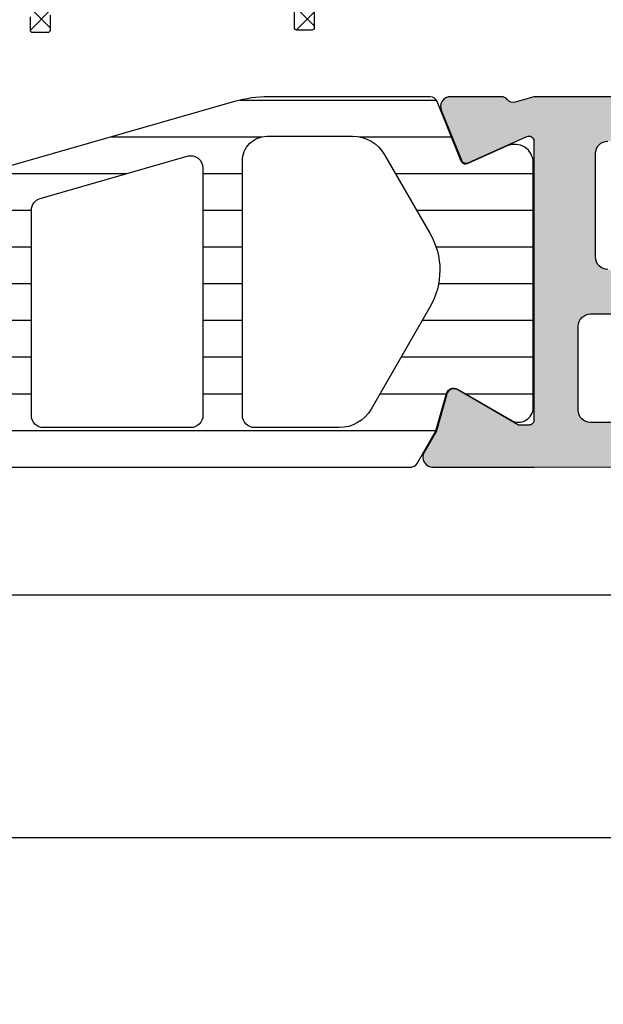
# Model space of a CAD drawing. Header units: millimetres. Extents: x 373037 to 682063, y 76092 to 274210.
# Tile 194 of 256: x 655080 to 655104, y 270360 to 270400. Entities that reach past the tile are written whole.
import ezdxf

# ---------------------------------------------------------------- set-up
doc = ezdxf.new("R2010")
doc.units = ezdxf.units.MM
doc.header["$LTSCALE"] = 100
doc.layers.add('PUDORYS', color=253, linetype='CONTINUOUS')

msp = doc.modelspace()

# ---------------------------------------------------------------- hatches: boundary and pattern name
at = {"layer": 'PUDORYS', "true_color": 0x939598}
h = msp.add_hatch(color=252, dxfattribs=at)
edge = h.paths.add_edge_path(flags=16)
edge.add_ellipse((655131.1201415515, 270387.3650437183), major_axis=(-0.4999740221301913, 0), ratio=1, start_angle=179.9970229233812, end_angle=270.00297707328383, ccw=False)
edge.add_line((655131.620115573, 270387.3650177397), (655131.620115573, 270369.3650177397))
edge.add_ellipse((655131.1201415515, 270369.3649917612), major_axis=(-0.4999740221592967, 0), ratio=1, start_angle=89.99702292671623, end_angle=180.0029770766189, ccw=False)
edge.add_line((655131.120115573, 270368.8650177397), (655118.620115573, 270368.8650177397))
edge.add_ellipse((655118.620137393, 270369.3650395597), major_axis=(-0.5000218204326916, 0), ratio=1, start_angle=0.002500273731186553, end_angle=89.99749972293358, ccw=False)
edge.add_line((655118.120115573, 270369.3650177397), (655118.120115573, 270381.9680687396))
edge.add_ellipse((655116.6201166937, 270381.9680698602), major_axis=(-1.499998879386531, 0), ratio=1, start_angle=179.9999571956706, end_angle=270.0000428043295)
edge.add_line((655116.620115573, 270383.4680687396), (655103.620127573, 270383.4680687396))
edge.add_ellipse((655103.6201271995, 270383.9680683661), major_axis=(-0.4999996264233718, 0), ratio=1, start_angle=-4.280877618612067e-05, end_angle=90.00004280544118, ccw=False)
edge.add_line((655103.1201275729, 270383.9680687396), (655103.1201275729, 270387.3650177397))
edge.add_ellipse((655103.6201271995, 270387.3650181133), major_axis=(-0.4999996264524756, 0), ratio=1, start_angle=-90.00004280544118, end_angle=4.280877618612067e-05, ccw=False)
edge.add_line((655103.6201275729, 270387.8650177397), (655131.1201155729, 270387.8650177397))
edge = h.paths.add_edge_path()
edge.add_line((655132.320127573, 270416.6650127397), (655129.320127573, 270416.6650127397))
edge.add_line((655129.320127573, 270416.6650127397), (655129.320127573, 270414.6650127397))
edge.add_arc((655129.8201015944, 270414.6649867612), 0.4999740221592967, 179.9970229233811, 270.0029770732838)
edge.add_line((655129.820127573, 270414.1650127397), (655130.320127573, 270414.1650127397))
edge.add_line((655130.320127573, 270414.1650127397), (655130.320127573, 270415.1650127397))
edge.add_line((655130.320127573, 270415.1650127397), (655131.320127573, 270415.1650127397))
edge.add_arc((655131.320063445, 270414.1649486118), 1.000064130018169, 0.0036740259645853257, 89.99632597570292, ccw=False)
edge.add_line((655132.320127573, 270414.1650127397), (655132.320127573, 270410.1650127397))
edge.add_arc((655131.320097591, 270410.1650427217), 1.000029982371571, 270.0017177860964, 359.9982822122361, ccw=False)
edge.add_line((655131.320127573, 270409.1650127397), (655130.320127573, 270409.1650127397))
edge.add_line((655130.320127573, 270409.1650127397), (655130.320127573, 270410.1650127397))
edge.add_line((655130.320127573, 270410.1650127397), (655129.820127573, 270410.1650127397))
edge.add_arc((655129.8201331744, 270409.6650071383), 0.5000056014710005, 90.00064186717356, 179.9993581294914)
edge.add_line((655129.320127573, 270409.6650127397), (655129.320127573, 270406.8650097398))
edge.add_arc((655129.820127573, 270406.8650097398), 0.5, 180, 360)
edge.add_line((655130.320127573, 270406.8650097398), (655130.320127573, 270407.1650127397))
edge.add_arc((655130.8201382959, 270407.1650020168), 0.5000107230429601, 90.00122873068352, 179.9987712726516, ccw=False)
edge.add_line((655130.820127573, 270407.6650127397), (655131.320127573, 270407.6650127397))
edge.add_arc((655131.320059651, 270407.1649448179), 0.5000679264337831, 0.0077822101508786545, 89.99221778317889, ccw=False)
edge.add_line((655131.820127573, 270407.1650127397), (655131.820127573, 270395.8650177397))
edge.add_arc((655131.320105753, 270395.8650395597), 0.5000218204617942, 270.00250027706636, 359.99749972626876, ccw=False)
edge.add_line((655131.320127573, 270395.3650177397), (655130.820127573, 270395.3650177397))
edge.add_arc((655130.8200648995, 270395.8649550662), 0.4999373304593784, 179.9928172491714, 270.0071827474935, ccw=False)
edge.add_line((655130.320127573, 270395.8650177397), (655130.320127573, 270396.1650207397))
edge.add_arc((655129.820064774, 270396.1649579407), 0.5000628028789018, 0.007195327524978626, 89.99280467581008)
edge.add_line((655129.820127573, 270396.6650207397), (655125.320127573, 270396.6650207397))
edge.add_arc((655125.3201331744, 270396.1650151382), 0.5000056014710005, 90.00064186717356, 179.9993581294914)
edge.add_line((655124.820127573, 270396.1650207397), (655124.820127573, 270395.3650177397))
edge.add_arc((655125.3201015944, 270395.3649917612), 0.4999740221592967, 179.9970229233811, 270.0029770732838)
edge.add_line((655125.320127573, 270394.8650177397), (655127.320127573, 270394.8650177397))
edge.add_arc((655127.320059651, 270394.3649498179), 0.5000679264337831, 0.0077822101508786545, 89.99221778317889, ccw=False)
edge.add_line((655127.820127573, 270394.3650177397), (655127.820127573, 270393.8650177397))
edge.add_arc((655128.3200648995, 270393.8649550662), 0.4999373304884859, 179.9928172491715, 270.0071827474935)
edge.add_line((655128.320127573, 270393.3650177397), (655131.320127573, 270393.3650177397))
edge.add_arc((655131.3200724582, 270392.864962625), 0.500055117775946, 0.006314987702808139, 89.99368500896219, ccw=False)
edge.add_line((655131.820127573, 270392.8650177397), (655131.820127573, 270391.1650207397))
edge.add_arc((655130.3201594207, 270391.1649888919), 1.499968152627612, -90.00121651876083, 0.0012165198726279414, ccw=False)
edge.add_line((655130.320127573, 270389.6650207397), (655104.320127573, 270389.6650207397))
edge.add_arc((655104.3201067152, 270390.1649998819), 0.4999791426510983, 179.9976097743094, 270.00239022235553, ccw=False)
edge.add_line((655103.820127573, 270390.1650207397), (655103.820127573, 270394.3650177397))
edge.add_arc((655104.3201331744, 270394.3650121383), 0.500005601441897, 90.00064186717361, 179.9993581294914, ccw=False)
edge.add_line((655104.320127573, 270394.8650177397), (655106.320127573, 270394.8650177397))
edge.add_arc((655106.320105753, 270395.3650395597), 0.5000218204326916, 270.0025002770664, 359.9974997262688)
edge.add_line((655106.820127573, 270395.3650177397), (655106.820127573, 270396.1650207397))
edge.add_arc((655106.3200750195, 270396.1649681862), 0.5000525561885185, 0.006021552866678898, 89.99397845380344)
edge.add_line((655106.320127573, 270396.6650207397), (655101.320126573, 270396.6650207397))
edge.add_line((655101.320126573, 270396.6650207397), (655100.562237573, 270396.4476997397))
edge.add_arc((655100.4795462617, 270396.7360781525), 0.2999999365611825, 217.9048146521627, 286.0000242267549, ccw=False)
edge.add_arc((655100.0061264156, 270396.3674676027), 0.3000001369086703, 37.90471811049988, 89.9999699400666)
edge.add_line((655100.006126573, 270396.6674677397), (655097.941979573, 270396.6674657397))
edge.add_arc((655097.941979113, 270396.2674663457), 0.399999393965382, 89.99993412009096, 201.9737695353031)
edge.add_line((655097.571037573, 270396.1177937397), (655098.3873985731, 270394.0945647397))
edge.add_arc((655098.5728688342, 270394.169401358), 0.1999993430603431, 201.9739078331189, 294.1410923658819)
edge.add_line((655098.654665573, 270393.9868937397), (655101.038350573, 270395.0552137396))
edge.add_arc((655101.1201472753, 270394.8727056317), 0.1999997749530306, -0.8199005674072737, 114.14102545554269, ccw=False)
edge.add_line((655101.320126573, 270394.8698437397), (655101.320127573, 270383.5657637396))
edge.add_arc((655101.1287130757, 270383.5573320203), 0.1916001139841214, -91.04445003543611, 2.5222218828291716, ccw=False)
edge.add_line((655101.125220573, 270383.3657637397), (655100.7046365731, 270383.3657637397))
edge.add_line((655100.704636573, 270383.3657637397), (655098.239024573, 270384.7974987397))
edge.add_arc((655098.0882128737, 270384.5381617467), 0.2999997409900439, 59.82080388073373, 164.0000282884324)
edge.add_line((655097.799834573, 270384.6208527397), (655097.3719635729, 270383.1286917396))
edge.add_line((655097.3719635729, 270383.1286917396), (655096.8735515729, 270382.2654167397))
edge.add_arc((655097.2199618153, 270382.0654167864), 0.4000000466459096, 150.0000115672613, 269.9999652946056)
edge.add_line((655097.219961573, 270381.6654167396), (655101.327892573, 270381.6657637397))
edge.add_line((655101.327892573, 270381.6657637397), (655115.819949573, 270381.6680687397))
edge.add_arc((655115.820127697, 270381.1680688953), 0.4999998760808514, -1.7835869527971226e-05, 90.02041150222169, ccw=False)
edge.add_line((655116.320127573, 270381.1680687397), (655116.320127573, 270375.7650267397))
edge.add_arc((655115.8201279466, 270375.7650263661), 0.4999996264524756, -90.00004280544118, 4.280877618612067e-05, ccw=False)
edge.add_line((655115.820127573, 270375.2650267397), (655113.320127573, 270375.2650267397))
edge.add_arc((655113.3201271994, 270374.7650271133), 0.4999996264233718, 89.99995719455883, 180.0000428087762)
edge.add_line((655112.820127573, 270374.7650267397), (655112.820127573, 270373.4650237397))
edge.add_arc((655113.3201067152, 270373.4650028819), 0.4999791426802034, 179.9976097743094, 270.0023902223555)
edge.add_line((655113.320127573, 270372.9650237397), (655113.820127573, 270372.9650237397))
edge.add_line((655113.820127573, 270372.9650237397), (655113.820127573, 270373.9650237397))
edge.add_line((655113.820127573, 270373.9650237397), (655115.320127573, 270373.9650237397))
edge.add_arc((655115.3200958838, 270372.9649920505), 1.000031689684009, 0.0018155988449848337, 89.9981844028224, ccw=False)
edge.add_line((655116.320127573, 270372.9650237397), (655116.320127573, 270368.9650237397))
edge.add_arc((655115.3200583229, 270368.9650929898), 1.00006925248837, 270.00396746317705, 359.9960325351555, ccw=False)
edge.add_line((655115.320127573, 270367.9650237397), (655113.820127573, 270367.9650237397))
edge.add_line((655113.820127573, 270367.9650237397), (655113.820127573, 270368.9650237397))
edge.add_line((655113.820127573, 270368.9650237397), (655113.320127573, 270368.9650237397))
edge.add_arc((655113.3201015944, 270368.4650497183), 0.4999740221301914, 89.99702292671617, 180.0029770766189)
edge.add_line((655112.820127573, 270368.4650237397), (655112.820127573, 270367.1650207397))
edge.add_arc((655113.3201331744, 270367.1650263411), 0.500005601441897, 180.0006418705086, 269.9993581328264)
edge.add_line((655113.320127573, 270366.6650207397), (655132.320127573, 270366.6650207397))
edge.add_arc((655132.3201568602, 270368.1649914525), 1.49997071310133, 269.9988812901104, 360.0011187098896)
edge.add_line((655133.820127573, 270368.1650207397), (655133.820127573, 270415.1650127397))
edge.add_arc((655132.3200672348, 270415.1649524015), 1.500060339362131, 0.002304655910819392, 89.99769534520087)
h = msp.add_hatch(dxfattribs=at)
h.set_pattern_fill('ANSI37', color=252, scale=0.48, angle=-1.272221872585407e-14, style=0)
h.set_pattern_definition([(44.99999999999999, (655073.820155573, 270411.6649927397), (-1.077630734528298, 1.077630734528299), []), (135, (655073.820155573, 270411.6649927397), (-1.077630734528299, -1.077630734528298), [])])
edge = h.paths.add_edge_path(flags=16)
edge.add_line((655070.418878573, 270412.3292867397), (655070.518622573, 270413.7221407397))
edge.add_arc((655069.9201556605, 270413.7649982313), 0.5999995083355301, 355.9039194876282, 450.0000083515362)
edge.add_arc((655069.9201554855, 270413.7649982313), 0.5999995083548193, 89.99999164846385, 184.0960805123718)
edge.add_line((655069.321688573, 270413.7221407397), (655069.421432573, 270412.3292867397))
edge.add_arc((655069.9201555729, 270412.3650012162), 0.5000001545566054, 184.0960644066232, 355.9039355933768)
edge = h.paths.add_edge_path(flags=16)
edge.add_arc((655068.3201589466, 270409.1649931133), 0.4999996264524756, 359.9999571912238, 450.0000428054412)
edge.add_line((655068.320158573, 270409.6649927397), (655064.726473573, 270409.6649927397))
edge.add_arc((655064.726473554, 270409.1649924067), 0.5000003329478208, 89.9999978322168, 203.2180265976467)
edge.add_line((655064.266967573, 270408.9678767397), (655066.982845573, 270402.6367747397))
edge.add_arc((655067.4423509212, 270402.8338906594), 0.4999998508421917, 203.2180817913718, 272.5001106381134)
edge.add_line((655067.464161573, 270402.3343667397), (655068.3419685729, 270402.3726927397))
edge.add_arc((655068.3201590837, 270402.8722163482), 0.4999994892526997, 272.4999791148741, 360.0000448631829)
edge.add_line((655068.820158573, 270402.8722167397), (655068.820158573, 270409.1649927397))
edge = h.paths.add_edge_path(flags=16)
edge.add_line((655093.874077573, 270403.7568307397), (655098.022747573, 270412.6536837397))
edge.add_arc((655097.5695938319, 270412.8649928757), 0.4999998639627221, 334.9999920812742, 450.0000296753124)
edge.add_line((655097.569593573, 270413.3649927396), (655088.220158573, 270413.3649927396))
edge.add_arc((655088.2201581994, 270412.8649931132), 0.4999996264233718, 89.99995719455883, 180.0000428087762)
edge.add_line((655087.720158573, 270412.8649927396), (655087.720158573, 270403.7410697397))
edge.add_arc((655088.2201586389, 270403.7410699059), 0.5000000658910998, 180.000019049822, 272.5000272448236)
edge.add_line((655088.241968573, 270403.2415457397), (655093.442732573, 270403.4686157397))
edge.add_arc((655093.4209228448, 270403.9681411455), 0.5000012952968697, 272.4999974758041, 334.9999080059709)
edge = h.paths.add_edge_path(flags=16)
edge.add_arc((655085.0201589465, 270412.8649931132), 0.4999996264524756, 359.9999571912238, 450.0000428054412)
edge.add_line((655085.020158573, 270413.3649927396), (655077.8201585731, 270413.3649927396))
edge.add_arc((655077.8201581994, 270412.8649931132), 0.4999996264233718, 89.99995719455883, 180.0000428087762)
edge.add_line((655077.320158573, 270412.8649927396), (655077.320158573, 270411.6649927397))
edge.add_arc((655075.3201600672, 270411.6649912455), 1.999998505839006, -90.0000428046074, 4.2805441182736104e-05, ccw=False)
edge.add_line((655075.320158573, 270409.6649927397), (655071.520158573, 270409.6649927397))
edge.add_arc((655071.5201581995, 270409.1649931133), 0.4999996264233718, 89.99995719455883, 180.0000428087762)
edge.add_line((655071.020158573, 270409.1649927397), (655071.020158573, 270403.0119317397))
edge.add_arc((655071.520158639, 270403.011931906), 0.5000000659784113, 180.000019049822, 272.5000272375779)
edge.add_line((655071.541968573, 270402.5124077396), (655077.041968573, 270402.7525427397))
edge.add_arc((655077.0201590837, 270403.2520663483), 0.4999994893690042, 272.4999791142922, 360.0000448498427)
edge.add_line((655077.520158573, 270403.2520667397), (655077.520158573, 270408.5649927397))
edge.add_arc((655078.620158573, 270408.5649927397), 1.100000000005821, 0, 180, ccw=False)
edge.add_line((655079.720158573, 270408.5649927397), (655079.720158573, 270403.3917817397))
edge.add_arc((655080.2201586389, 270403.3917819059), 0.5000000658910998, 180.000019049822, 272.5000272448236)
edge.add_line((655080.241968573, 270402.8922577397), (655085.041968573, 270403.1018307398))
edge.add_arc((655085.0201590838, 270403.6013543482), 0.4999994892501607, 272.4999791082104, 360.0000448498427)
edge.add_line((655085.520158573, 270403.6013547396), (655085.520158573, 270412.8649927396))
edge = h.paths.add_edge_path()
edge.add_line((655100.233211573, 270411.4785357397), (655096.135362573, 270402.6906697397))
edge.add_ellipse((655093.4164372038, 270403.9585272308), major_axis=(-3.00000296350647, 0), ratio=1, start_angle=92.50005883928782, end_angle=154.9999693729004, ccw=False)
edge.add_line((655093.547298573, 270400.9613797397), (655092.8983485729, 270400.9330457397))
edge.add_ellipse((655092.9201580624, 270400.4335221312), major_axis=(-0.4999994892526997, 0), ratio=1, start_angle=-87.5000208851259, end_angle=4.486318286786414e-05)
edge.add_line((655092.420158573, 270400.4335217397), (655092.420158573, 270399.4649927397))
edge.add_ellipse((655092.3201586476, 270399.464992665), major_axis=(-0.09999992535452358, 0), ratio=1, start_angle=89.99995722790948, end_angle=180.0000428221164, ccw=False)
edge.add_line((655092.320158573, 270399.3649927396), (655091.720158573, 270399.3649927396))
edge.add_ellipse((655091.7201584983, 270399.464992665), major_axis=(-0.09999992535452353, 0), ratio=1, start_angle=-4.28221164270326e-05, end_angle=90.00004278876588, ccw=False)
edge.add_line((655091.6201585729, 270399.4649927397), (655091.6201585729, 270400.3680307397))
edge.add_ellipse((655091.120158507, 270400.3680305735), major_axis=(-0.5000000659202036, 0), ratio=1, start_angle=180.000019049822, end_angle=272.5000272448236)
edge.add_line((655091.098348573, 270400.8675547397), (655082.198054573, 270400.4737167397))
edge.add_ellipse((655082.2201586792, 270399.9742054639), major_axis=(-0.500000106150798, 0), ratio=1, start_angle=-87.46623077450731, end_angle=8.298944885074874e-05)
edge.add_line((655081.720158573, 270399.9742047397), (655081.720158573, 270399.3649927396))
edge.add_ellipse((655081.6201586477, 270399.3649926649), major_axis=(-0.0999999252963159, 0), ratio=1, start_angle=89.99995717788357, end_angle=180.0000428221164, ccw=False)
edge.add_line((655081.6201585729, 270399.2649927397), (655081.0201585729, 270399.2649927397))
edge.add_ellipse((655081.0201584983, 270399.3649926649), major_axis=(-0.09999992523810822, 0), ratio=1, start_angle=-4.2822116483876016e-05, end_angle=90.00004280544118, ccw=False)
edge.add_line((655080.920158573, 270399.3649927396), (655080.920158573, 270399.8945547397))
edge.add_ellipse((655080.4201580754, 270399.8945550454), major_axis=(-0.500000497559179, 0), ratio=1, start_angle=179.9999649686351, end_angle=272.5336979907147)
edge.add_line((655080.398054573, 270400.3940667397), (655068.857829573, 270399.8834107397))
edge.add_ellipse((655068.8796391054, 270399.383886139), major_axis=(-0.5000004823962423, 0), ratio=1, start_angle=-87.50002091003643, end_angle=3.217057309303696)
edge.add_line((655068.380426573, 270399.3558267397), (655068.668989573, 270394.2220837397))
edge.add_ellipse((655069.0794075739, 270394.3376391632), major_axis=(-0.4263754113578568, 0), ratio=1, start_angle=15.72485447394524, end_angle=159.2410276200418)
edge.add_line((655069.478102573, 270394.1865157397), (655069.476862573, 270394.4191187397))
edge.add_line((655069.4768625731, 270394.4191187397), (655069.178724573, 270396.3016977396))
edge.add_line((655069.178724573, 270396.3016977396), (655069.579150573, 270399.1509827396))
edge.add_ellipse((655069.876231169, 270399.109232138), major_axis=(-0.2999999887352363, 0), ratio=1, start_angle=235.4022536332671, end_angle=352.00025595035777, ccw=False)
edge.add_ellipse((655068.3431177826, 270396.8866610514), major_axis=(-3.000047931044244, 0), ratio=1, start_angle=161.9915754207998, end_angle=235.40235871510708, ccw=False)
edge.add_line((655071.196196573, 270395.9591757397), (655070.562620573, 270393.7042847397))
edge.add_ellipse((655069.787408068, 270393.8652142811), major_axis=(-0.791740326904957, 0), ratio=1, start_angle=96.79834625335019, end_angle=168.2723102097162, ccw=False)
edge.add_line((655069.881130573, 270393.0790407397), (655068.822920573, 270393.0778197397))
edge.add_ellipse((655068.9520448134, 270394.2569059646), major_axis=(-1.186135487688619, 0), ratio=1, start_angle=18.655576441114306, end_angle=83.75032184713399, ccw=False)
edge.add_line((655067.828230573, 270393.8774867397), (655066.733897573, 270397.1188267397))
edge.add_line((655066.733897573, 270397.1188267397), (655063.844119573, 270405.1686217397))
edge.add_line((655063.844119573, 270405.1686217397), (655059.511310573, 270415.0664987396))
edge.add_ellipse((655059.9703195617, 270415.2647688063), major_axis=(-0.5000002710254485, 0), ratio=1, start_angle=-89.93342362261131, end_angle=23.362049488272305, ccw=False)
edge.add_line((655059.969738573, 270415.7647687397), (655060.5164395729, 270415.7654037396))
edge.add_ellipse((655060.5170198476, 270415.2654036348), major_axis=(-0.5000004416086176, 0), ratio=1, start_angle=203.9208245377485, end_angle=270.06649452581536, ccw=False)
edge.add_line((655060.974073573, 270415.4681407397), (655062.375829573, 270412.2641377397))
edge.add_ellipse((655063.2919706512, 270412.6649920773), major_axis=(-0.9999993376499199, 0), ratio=1, start_angle=23.63161472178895, end_angle=90.0000528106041)
edge.add_line((655063.291971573, 270411.6649927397), (655068.519913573, 270411.6649927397))
edge.add_line((655068.519913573, 270411.6649927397), (655068.5199225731, 270413.4644717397))
edge.add_line((655068.519922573, 270413.4644717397), (655068.005121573, 270413.6024137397))
edge.add_ellipse((655068.1198868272, 270413.8795677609), major_axis=(-0.2999756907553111, 0), ratio=1, start_angle=-22.50356669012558, end_angle=67.50629974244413, ccw=False)
edge.add_line((655067.842752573, 270413.9943807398), (655068.691919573, 270415.2645077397))
edge.add_ellipse((655069.5577837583, 270414.76478697), major_axis=(-0.9997207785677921, 0), ratio=1, start_angle=269.9923881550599, end_angle=330.00923930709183, ccw=False)
edge.add_line((655069.557916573, 270415.7645077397), (655070.282277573, 270415.7644767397))
edge.add_ellipse((655070.2820695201, 270414.7647389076), major_axis=(-0.9997378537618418, 0), ratio=1, start_angle=209.9913249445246, end_angle=269.98807632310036, ccw=False)
edge.add_line((655071.147943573, 270415.2644767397), (655071.997110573, 270413.9943807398))
edge.add_ellipse((655071.7199630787, 270413.8795688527), major_axis=(-0.2999875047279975, 0), ratio=1, start_angle=112.49860381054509, end_angle=202.5024061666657, ccw=False)
edge.add_line((655071.834756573, 270413.6024137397), (655071.319940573, 270413.4644417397))
edge.add_line((655071.319940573, 270413.4644417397), (655071.319932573, 270411.6649927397))
edge.add_line((655071.319932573, 270411.6649927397), (655074.5201595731, 270411.6649927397))
edge.add_ellipse((655074.520159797, 270411.9649925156), major_axis=(-0.2999997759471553, 0), ratio=1, start_angle=89.99995720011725, end_angle=180.0000427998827)
edge.add_line((655074.820159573, 270411.9649927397), (655074.820159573, 270415.2649887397))
edge.add_ellipse((655075.3201591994, 270415.2649891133), major_axis=(-0.4999996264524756, 0), ratio=1, start_angle=-90.00004280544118, end_angle=4.280877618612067e-05, ccw=False)
edge.add_line((655075.320159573, 270415.7649887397), (655102.2177815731, 270415.7649887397))
edge.add_line((655102.2177815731, 270415.7649887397), (655103.112899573, 270414.2145967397))
edge.add_ellipse((655102.6798870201, 270413.9645966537), major_axis=(-0.4999999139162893, 0), ratio=1, start_angle=90.00006334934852, end_angle=210.0000170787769, ccw=False)
edge.add_line((655102.679887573, 270413.4645967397), (655102.679887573, 270411.7672257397))
edge.add_line((655102.679887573, 270411.7672257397), (655100.686365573, 270411.7672257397))
edge.add_ellipse((655100.6863652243, 270411.2672254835), major_axis=(-0.5000002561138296, 0), ratio=1, start_angle=269.9999600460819, end_angle=334.9998714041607)
h = msp.add_hatch(dxfattribs=at)
h.set_pattern_fill('ANSI37', color=252, scale=0.48, angle=-1.272221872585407e-14, style=0)
h.set_pattern_definition([(44.99999999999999, (655073.820155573, 270411.6649925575), (-1.077630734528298, 1.077630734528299), []), (135, (655073.820155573, 270411.6649925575), (-1.077630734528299, -1.077630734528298), [])])
edge = h.paths.add_edge_path(flags=16)
edge.add_line((655070.418878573, 270412.3292865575), (655070.518622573, 270413.7221405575))
edge.add_arc((655069.9201556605, 270413.7649980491), 0.5999995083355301, 355.9039194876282, 450.0000083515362)
edge.add_arc((655069.9201554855, 270413.7649980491), 0.5999995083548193, 89.99999164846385, 184.0960805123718)
edge.add_line((655069.321688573, 270413.7221405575), (655069.421432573, 270412.3292865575))
edge.add_arc((655069.9201555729, 270412.365001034), 0.5000001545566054, 184.0960644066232, 355.9039355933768)
edge = h.paths.add_edge_path(flags=16)
edge.add_arc((655068.3201589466, 270409.1649929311), 0.4999996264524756, 359.9999571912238, 450.0000428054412)
edge.add_line((655068.320158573, 270409.6649925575), (655064.726473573, 270409.6649925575))
edge.add_arc((655064.726473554, 270409.1649922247), 0.5000003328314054, 89.9999978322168, 203.2180266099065)
edge.add_line((655064.266967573, 270408.9678765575), (655066.982845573, 270402.6367745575))
edge.add_arc((655067.4423509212, 270402.8338904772), 0.4999998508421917, 203.2180817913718, 272.5001106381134)
edge.add_line((655067.464161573, 270402.3343665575), (655068.3419685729, 270402.3726925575))
edge.add_arc((655068.3201590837, 270402.8722161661), 0.4999994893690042, 272.4999791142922, 360.0000448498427)
edge.add_line((655068.820158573, 270402.8722165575), (655068.820158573, 270409.1649925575))
edge = h.paths.add_edge_path(flags=16)
edge.add_line((655093.874077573, 270403.7568305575), (655098.022747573, 270412.6536835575))
edge.add_arc((655097.5695938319, 270412.8649926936), 0.4999998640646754, 334.9999920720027, 450.0000296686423)
edge.add_line((655097.569593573, 270413.3649925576), (655088.220158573, 270413.3649925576))
edge.add_arc((655088.2201581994, 270412.8649929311), 0.4999996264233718, 89.99995719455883, 180.0000428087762)
edge.add_line((655087.720158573, 270412.8649925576), (655087.720158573, 270403.7410695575))
edge.add_arc((655088.2201586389, 270403.7410697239), 0.5000000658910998, 180.0000190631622, 272.5000272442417)
edge.add_line((655088.241968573, 270403.2415455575), (655093.442732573, 270403.4686155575))
edge.add_arc((655093.4209228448, 270403.9681409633), 0.5000012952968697, 272.4999974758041, 334.9999080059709)
edge = h.paths.add_edge_path(flags=16)
edge.add_arc((655085.0201589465, 270412.8649929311), 0.4999996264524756, 359.9999571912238, 450.0000428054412)
edge.add_line((655085.020158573, 270413.3649925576), (655077.8201585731, 270413.3649925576))
edge.add_arc((655077.8201581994, 270412.8649929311), 0.4999996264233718, 89.99995719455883, 180.0000428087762)
edge.add_line((655077.320158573, 270412.8649925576), (655077.320158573, 270411.6649925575))
edge.add_arc((655075.3201600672, 270411.6649910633), 1.999998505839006, -90.0000428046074, 4.2805441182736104e-05, ccw=False)
edge.add_line((655075.320158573, 270409.6649925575), (655071.520158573, 270409.6649925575))
edge.add_arc((655071.5201581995, 270409.1649929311), 0.4999996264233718, 89.99995719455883, 180.0000428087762)
edge.add_line((655071.020158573, 270409.1649925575), (655071.020158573, 270403.0119315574))
edge.add_arc((655071.5201586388, 270403.0119317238), 0.500000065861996, 180.0000190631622, 272.5000272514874)
edge.add_line((655071.541968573, 270402.5124075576), (655077.041968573, 270402.7525425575))
edge.add_arc((655077.0201590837, 270403.252066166), 0.4999994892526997, 272.4999791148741, 360.0000448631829)
edge.add_line((655077.520158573, 270403.2520665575), (655077.520158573, 270408.5649925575))
edge.add_arc((655078.620158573, 270408.5649925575), 1.100000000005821, 0, 180, ccw=False)
edge.add_line((655079.720158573, 270408.5649925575), (655079.720158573, 270403.3917815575))
edge.add_arc((655080.2201586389, 270403.3917817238), 0.5000000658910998, 180.0000190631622, 272.5000272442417)
edge.add_line((655080.241968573, 270402.8922575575), (655085.041968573, 270403.1018305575))
edge.add_arc((655085.0201590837, 270403.6013541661), 0.4999994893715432, 272.499979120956, 360.0000448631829)
edge.add_line((655085.520158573, 270403.6013545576), (655085.520158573, 270412.8649925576))
edge = h.paths.add_edge_path()
edge.add_line((655100.233211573, 270411.4785355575), (655096.135362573, 270402.6906695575))
edge.add_ellipse((655093.4164372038, 270403.9585270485), major_axis=(-3.00000296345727, 0), ratio=1, start_angle=92.50005883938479, end_angle=154.9999693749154, ccw=False)
edge.add_line((655093.547298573, 270400.9613795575), (655092.8983485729, 270400.9330455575))
edge.add_ellipse((655092.9201580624, 270400.4335219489), major_axis=(-0.4999994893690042, 0), ratio=1, start_angle=-87.50002088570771, end_angle=4.484984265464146e-05)
edge.add_line((655092.420158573, 270400.4335215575), (655092.420158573, 270399.4649925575))
edge.add_ellipse((655092.3201586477, 270399.4649924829), major_axis=(-0.09999992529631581, 0), ratio=1, start_angle=89.99995719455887, end_angle=180.0000427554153, ccw=False)
edge.add_line((655092.320158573, 270399.3649925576), (655091.720158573, 270399.3649925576))
edge.add_ellipse((655091.7201584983, 270399.4649924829), major_axis=(-0.09999992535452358, 0), ratio=1, start_angle=-4.2755415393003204e-05, end_angle=90.00004282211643, ccw=False)
edge.add_line((655091.6201585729, 270399.4649925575), (655091.6201585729, 270400.3680305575))
edge.add_ellipse((655091.120158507, 270400.3680303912), major_axis=(-0.5000000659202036, 0), ratio=1, start_angle=180.0000190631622, end_angle=272.5000272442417)
edge.add_line((655091.098348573, 270400.8675545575), (655082.198054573, 270400.4737165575))
edge.add_ellipse((655082.2201586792, 270399.9742052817), major_axis=(-0.500000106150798, 0), ratio=1, start_angle=-87.46623077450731, end_angle=8.298944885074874e-05)
edge.add_line((655081.720158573, 270399.9742045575), (655081.720158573, 270399.3649925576))
edge.add_ellipse((655081.6201586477, 270399.3649924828), major_axis=(-0.09999992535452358, 0), ratio=1, start_angle=89.99995721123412, end_angle=180.0000428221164, ccw=False)
edge.add_line((655081.6201585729, 270399.2649925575), (655081.0201585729, 270399.2649925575))
edge.add_ellipse((655081.0201584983, 270399.3649924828), major_axis=(-0.09999992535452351, 0), ratio=1, start_angle=-4.28221164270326e-05, end_angle=90.00004277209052, ccw=False)
edge.add_line((655080.920158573, 270399.3649925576), (655080.920158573, 270399.8945545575))
edge.add_ellipse((655080.4201580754, 270399.8945548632), major_axis=(-0.500000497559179, 0), ratio=1, start_angle=179.9999649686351, end_angle=272.5336979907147)
edge.add_line((655080.398054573, 270400.3940665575), (655068.857829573, 270399.8834105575))
edge.add_ellipse((655068.8796391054, 270399.3838859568), major_axis=(-0.5000004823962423, 0), ratio=1, start_angle=-87.50002091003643, end_angle=3.217057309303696)
edge.add_line((655068.380426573, 270399.3558265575), (655068.668989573, 270394.2220835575))
edge.add_ellipse((655069.0794075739, 270394.3376389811), major_axis=(-0.4263754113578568, 0), ratio=1, start_angle=15.72485447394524, end_angle=159.2410276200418)
edge.add_line((655069.478102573, 270394.1865155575), (655069.476862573, 270394.4191185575))
edge.add_line((655069.4768625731, 270394.4191185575), (655069.178724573, 270396.3016975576))
edge.add_line((655069.178724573, 270396.3016975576), (655069.579150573, 270399.1509825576))
edge.add_ellipse((655069.8762311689, 270399.109231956), major_axis=(-0.299999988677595, 0), ratio=1, start_angle=235.4022536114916, end_angle=352.00025594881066, ccw=False)
edge.add_ellipse((655068.3431177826, 270396.8866608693), major_axis=(-3.000047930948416, 0), ratio=1, start_angle=161.9915754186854, end_angle=235.4023587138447, ccw=False)
edge.add_line((655071.196196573, 270395.9591755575), (655070.562620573, 270393.7042845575))
edge.add_ellipse((655069.787408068, 270393.8652140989), major_axis=(-0.791740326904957, 0), ratio=1, start_angle=96.79834625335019, end_angle=168.2723102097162, ccw=False)
edge.add_line((655069.881130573, 270393.0790405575), (655068.822920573, 270393.0778195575))
edge.add_ellipse((655068.9520448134, 270394.2569057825), major_axis=(-1.186135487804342, 0), ratio=1, start_angle=18.655576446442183, end_angle=83.75032184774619, ccw=False)
edge.add_line((655067.828230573, 270393.8774865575), (655066.733897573, 270397.1188265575))
edge.add_line((655066.733897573, 270397.1188265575), (655063.844119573, 270405.1686215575))
edge.add_line((655063.844119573, 270405.1686215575), (655059.511310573, 270415.0664985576))
edge.add_ellipse((655059.9703195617, 270415.2647686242), major_axis=(-0.5000002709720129, 0), ratio=1, start_angle=-89.93342362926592, end_angle=23.362049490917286, ccw=False)
edge.add_line((655059.969738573, 270415.7647685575), (655060.5164395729, 270415.7654035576))
edge.add_ellipse((655060.5170198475, 270415.2654034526), major_axis=(-0.5000004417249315, 0), ratio=1, start_angle=203.9208245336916, end_angle=270.0664945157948, ccw=False)
edge.add_line((655060.974073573, 270415.4681405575), (655062.375829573, 270412.2641375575))
edge.add_ellipse((655063.2919706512, 270412.6649918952), major_axis=(-0.9999993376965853, 0), ratio=1, start_angle=23.63161472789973, end_angle=90.00005281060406)
edge.add_line((655063.291971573, 270411.6649925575), (655068.519913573, 270411.6649925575))
edge.add_line((655068.519913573, 270411.6649925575), (655068.5199225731, 270413.4644715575))
edge.add_line((655068.519922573, 270413.4644715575), (655068.005121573, 270413.6024135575))
edge.add_ellipse((655068.1198868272, 270413.8795675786), major_axis=(-0.2999756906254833, 0), ratio=1, start_angle=-22.503566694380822, end_angle=67.50629974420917, ccw=False)
edge.add_line((655067.842752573, 270413.9943805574), (655068.691919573, 270415.2645075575))
edge.add_ellipse((655069.5577837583, 270414.7647867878), major_axis=(-0.9997207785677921, 0), ratio=1, start_angle=269.9923881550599, end_angle=330.00923930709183, ccw=False)
edge.add_line((655069.557916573, 270415.7645075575), (655070.282277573, 270415.7644765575))
edge.add_ellipse((655070.2820695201, 270414.7647387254), major_axis=(-0.9997378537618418, 0), ratio=1, start_angle=209.9913249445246, end_angle=269.98807632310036, ccw=False)
edge.add_line((655071.147943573, 270415.2644765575), (655071.997110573, 270413.9943805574))
edge.add_ellipse((655071.7199630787, 270413.8795686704), major_axis=(-0.2999875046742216, 0), ratio=1, start_angle=112.4986038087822, end_angle=202.5024061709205, ccw=False)
edge.add_line((655071.834756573, 270413.6024135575), (655071.319940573, 270413.4644415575))
edge.add_line((655071.319940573, 270413.4644415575), (655071.319932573, 270411.6649925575))
edge.add_line((655071.319932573, 270411.6649925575), (655074.5201595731, 270411.6649925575))
edge.add_ellipse((655074.520159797, 270411.9649923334), major_axis=(-0.2999997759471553, 0), ratio=1, start_angle=89.99995720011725, end_angle=180.0000427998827)
edge.add_line((655074.820159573, 270411.9649925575), (655074.820159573, 270415.2649885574))
edge.add_ellipse((655075.3201591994, 270415.264988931), major_axis=(-0.4999996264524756, 0), ratio=1, start_angle=-90.00004280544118, end_angle=4.280877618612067e-05, ccw=False)
edge.add_line((655075.320159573, 270415.7649885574), (655102.2177815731, 270415.7649885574))
edge.add_line((655102.2177815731, 270415.7649885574), (655103.112899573, 270414.2145965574))
edge.add_ellipse((655102.6798870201, 270413.9645964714), major_axis=(-0.4999999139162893, 0), ratio=1, start_angle=90.00006334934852, end_angle=210.0000170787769, ccw=False)
edge.add_line((655102.679887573, 270413.4645965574), (655102.679887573, 270411.7672255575))
edge.add_line((655102.679887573, 270411.7672255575), (655100.686365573, 270411.7672255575))
edge.add_ellipse((655100.6863652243, 270411.2672253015), major_axis=(-0.5000002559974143, 0), ratio=1, start_angle=269.9999600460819, end_angle=334.9998714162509)
h = msp.add_hatch(dxfattribs=at)
h.set_pattern_fill('ANSI31', color=252, scale=0.468, angle=-45.00000000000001, style=0)
h.set_pattern_definition([(360, (655055.820155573, 270381.6649927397), (6.060223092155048e-16, 1.4859), [])])
edge = h.paths.add_edge_path(flags=16)
edge.add_line((655073.908633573, 270384.0130927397), (655072.625271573, 270386.2358027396))
edge.add_ellipse((655074.3569965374, 270387.2356751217), major_axis=(-1.999654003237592, 0), ratio=1, start_angle=-29.99995422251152, end_angle=30.001501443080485, ccw=False)
edge.add_line((655072.625244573, 270388.2355007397), (655073.277372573, 270389.3650187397))
edge.add_ellipse((655075.8754527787, 270387.8650156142), major_axis=(-3.000005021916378, 0), ratio=1, start_angle=286.00005471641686, end_angle=329.9999864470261, ccw=False)
edge.add_line((655075.048536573, 270390.7488047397), (655078.719558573, 270391.8014527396))
edge.add_ellipse((655078.8573773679, 270391.3208217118), major_axis=(-0.5000002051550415, 0), ratio=1, start_angle=179.9992010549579, end_angle=286.0000072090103, ccw=False)
edge.add_line((655079.3573775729, 270391.3208147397), (655079.357267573, 270383.7630617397))
edge.add_ellipse((655078.8572677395, 270383.7630715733), major_axis=(-0.4999998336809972, 0), ratio=1, start_angle=89.99917878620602, end_angle=179.9988731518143, ccw=False)
edge.add_line((655078.857260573, 270383.2630717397), (655075.2076115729, 270383.2631277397))
edge.add_ellipse((655075.2076510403, 270384.763126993), major_axis=(-1.499999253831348, 0), ratio=1, start_angle=30.00152725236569, end_angle=89.9984924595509, ccw=False)
edge = h.paths.add_edge_path(flags=16)
edge.add_line((655080.957269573, 270383.7630437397), (655080.9573965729, 270392.0663737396))
edge.add_ellipse((655081.4573968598, 270392.0663654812), major_axis=(-0.5000002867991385, 0), ratio=1, start_angle=285.9999439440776, end_angle=359.99905365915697, ccw=False)
edge.add_line((655081.319578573, 270392.5469967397), (655087.272340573, 270394.2539237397))
edge.add_ellipse((655087.4101595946, 270393.7732930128), major_axis=(-0.4999999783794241, 0), ratio=1, start_angle=179.9990519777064, end_angle=286.00004169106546, ccw=False)
edge.add_line((655087.910159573, 270393.7732847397), (655087.909989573, 270383.7629307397))
edge.add_ellipse((655087.409989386, 270383.7629429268), major_axis=(-0.5000001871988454, 0), ratio=1, start_angle=89.9991047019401, end_angle=179.9986034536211, ccw=False)
edge.add_line((655087.409981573, 270383.2629427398), (655081.457261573, 270383.2630327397))
edge.add_ellipse((655081.4572698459, 270383.7630330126), major_axis=(-0.5000002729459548, 0), ratio=1, start_angle=-0.0012292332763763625, end_angle=89.99905199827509, ccw=False)
edge = h.paths.add_edge_path(flags=16)
edge.add_line((655095.274293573, 270394.3120797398), (655097.108182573, 270391.1356897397))
edge.add_ellipse((655094.5101028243, 270389.6356898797), major_axis=(-3.000002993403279, 0), ratio=1, start_angle=149.9985082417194, end_angle=209.9999639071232, ccw=False)
edge.add_line((655097.1081425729, 270388.1356207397), (655094.727647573, 270384.0127377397))
edge.add_ellipse((655093.4286292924, 270384.7627734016), major_axis=(-1.500000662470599, 0), ratio=1, start_angle=89.9984828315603, end_angle=149.9984416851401, ccw=False)
edge.add_line((655093.428589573, 270383.2627727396), (655090.009975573, 270383.2628637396))
edge.add_ellipse((655090.009989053, 270383.7628632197), major_axis=(-0.4999994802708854, 0), ratio=1, start_angle=-0.0014346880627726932, end_angle=89.99845529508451, ccw=False)
edge.add_line((655089.5099895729, 270383.7628757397), (655089.5101705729, 270394.0621907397))
edge.add_ellipse((655090.5101709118, 270394.062172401), major_axis=(-1.000000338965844, 0), ratio=1, start_angle=269.99847242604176, end_angle=359.99894927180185, ccw=False)
edge.add_line((655090.510197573, 270395.0621727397), (655093.975295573, 270395.0620797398))
edge.add_ellipse((655093.9752553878, 270393.5620796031), major_axis=(-1.500000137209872, 0), ratio=1, start_angle=210.0000030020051, end_angle=269.9984650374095, ccw=False)
edge = h.paths.add_edge_path()
edge.add_line((655097.122099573, 270396.6619477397), (655090.569036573, 270396.6621697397))
edge.add_arc((655090.5688697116, 270391.6621720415), 4.999997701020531, 89.99808790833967, 106.0000237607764)
edge.add_line((655089.190681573, 270396.4684777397), (655074.304263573, 270392.1998667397))
edge.add_arc((655074.1664450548, 270392.6804970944), 0.4999994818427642, 179.9999260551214, 285.9999979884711, ccw=False)
edge.add_line((655073.666445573, 270392.6804977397), (655073.666445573, 270396.5638717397))
edge.add_arc((655072.666445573, 270396.5638917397), 1.000000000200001, 359.9988540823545, 539.9988540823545)
edge.add_line((655071.666445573, 270396.5639117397), (655071.6662575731, 270391.8655757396))
edge.add_line((655071.6662575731, 270391.8655757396), (655071.510205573, 270391.8655757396))
edge.add_arc((655071.5102049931, 270391.5655757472), 0.2999999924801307, 89.99988924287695, 158.02615412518)
edge.add_line((655071.231998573, 270391.6778307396), (655070.258811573, 270389.2659287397))
edge.add_arc((655070.0733403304, 270389.3407653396), 0.20000024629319, 245.85901776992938, 338.02620225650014, ccw=False)
edge.add_line((655069.991543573, 270389.1582567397), (655068.392858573, 270389.8747567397))
edge.add_arc((655068.0861203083, 270389.1903509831), 0.7499997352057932, 65.85894153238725, 180.0000185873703)
edge.add_line((655067.336120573, 270389.1903507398), (655067.336120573, 270384.0828017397))
edge.add_arc((655067.9361204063, 270384.082801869), 0.5999998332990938, 180.0000123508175, 300.1429248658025)
edge.add_line((655068.237415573, 270383.5639367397), (655070.409372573, 270384.8251527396))
edge.add_arc((655070.5600208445, 270384.5657200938), 0.3000003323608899, 16.000069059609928, 120.14303071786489, ccw=False)
edge.add_line((655070.848399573, 270384.6484117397), (655071.2826665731, 270383.1339397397))
edge.add_line((655071.2826665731, 270383.1339397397), (655072.045214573, 270381.8131677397))
edge.add_arc((655072.3050217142, 270381.9631684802), 0.2999999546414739, 210.000168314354, 272.4633047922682)
edge.add_line((655072.317915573, 270381.6634457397), (655096.307569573, 270381.6634457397))
edge.add_arc((655096.3275242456, 270381.9627814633), 0.3000001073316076, 266.1861237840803, 329.9998522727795)
edge.add_line((655096.587331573, 270381.8127807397), (655097.349899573, 270383.1335867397))
edge.add_line((655097.349899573, 270383.1335867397), (655097.7841665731, 270384.6480577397))
edge.add_arc((655098.0725456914, 270384.5653665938), 0.300000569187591, 59.85708161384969, 164.0000432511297, ccw=False)
edge.add_line((655098.2231935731, 270384.8247997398), (655100.395149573, 270383.5635837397))
edge.add_arc((655100.6964452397, 270384.0824491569), 0.6000003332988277, 239.8570476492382, 359.9999601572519)
edge.add_line((655101.296445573, 270384.0824487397), (655101.296445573, 270393.9860487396))
edge.add_arc((655100.5464455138, 270393.9860494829), 0.750000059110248, 359.9999432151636, 474.1410202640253)
edge.add_line((655100.239707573, 270394.6704557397), (655098.641022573, 270393.9539557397))
edge.add_arc((655098.5592258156, 270394.1364643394), 0.2000002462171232, 201.9737977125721, 294.1409822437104, ccw=False)
edge.add_line((655098.373754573, 270394.0616277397), (655097.400295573, 270396.4742027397))
edge.add_arc((655097.1220897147, 270396.3619485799), 0.2999991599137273, 21.97373854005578, 89.99811721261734)

# ---------------------------------------------------------------- linework, layer by layer
at = {"layer": 'PUDORYS', "color": 252, "ltscale": 15, "true_color": 0x939598}
for points in [[(655133.820127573, 270366.6650207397), (655133.820127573, 270438.6649925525), (655048.820155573, 270438.6649925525), (655048.820155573, 270366.6650207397)], [(655065.3841907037, 269907.8288373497), (655065.3841907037, 270376.4904930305), (655109.3841907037, 270376.4904930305), (655109.3841907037, 269907.8288373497)]]:
    msp.add_lwpolyline(points, close=True, dxfattribs=at)
at = {"layer": 'PUDORYS', "color": 252, "true_color": 0x939598, "extrusion": (0, 0, -1)}
for points in [[(-655092.420158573, 270400.4335217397), (-655092.420158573, 270399.4649927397), (-655092.420158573, 270399.4649927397, 0.414214), (-655092.320158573, 270399.3649927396), (-655091.720158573, 270399.3649927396), (-655091.720158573, 270399.3649927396, 0.414214), (-655091.6201585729, 270399.4649927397), (-655091.6201585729, 270400.3680307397)], [(-655092.420158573, 270400.4335215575), (-655092.420158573, 270399.4649925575), (-655092.420158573, 270399.4649925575, 0.414214), (-655092.320158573, 270399.3649925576), (-655091.720158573, 270399.3649925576), (-655091.720158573, 270399.3649925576, 0.414214), (-655091.6201585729, 270399.4649925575), (-655091.6201585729, 270400.3680305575)], [(-655081.720158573, 270399.9742047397), (-655081.720158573, 270399.3649927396), (-655081.720158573, 270399.3649927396, 0.414214), (-655081.6201585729, 270399.2649927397), (-655081.020158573, 270399.2649927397), (-655081.020158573, 270399.2649927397, 0.414214), (-655080.920158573, 270399.3649927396), (-655080.920158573, 270399.8945547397)], [(-655081.720158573, 270399.9742045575), (-655081.720158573, 270399.3649925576), (-655081.720158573, 270399.3649925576, 0.414214), (-655081.6201585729, 270399.2649925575), (-655081.020158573, 270399.2649925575), (-655081.020158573, 270399.2649925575, 0.414214), (-655080.920158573, 270399.3649925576), (-655080.920158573, 270399.8945545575)]]:
    msp.add_lwpolyline(points, format="xyb", dxfattribs=at)
at = {"layer": 'PUDORYS', "color": 252, "true_color": 0x939598}
for points in [[(655072.317915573, 270381.6634457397), (655096.3075695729, 270381.6634457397), (655096.3075695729, 270381.6634457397, 0.285866), (655096.587331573, 270381.8127807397), (655097.349899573, 270383.1335867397), (655097.784166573, 270384.6480577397), (655097.784166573, 270384.6480577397, -0.488505), (655098.2231935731, 270384.8247997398), (655100.395149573, 270383.5635837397), (655100.395149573, 270383.5635837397, 0.578182), (655101.296445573, 270384.0824487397), (655101.296445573, 270393.9860487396), (655101.296445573, 270393.9860487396, 0.543753), (655100.239707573, 270394.6704557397), (655098.641022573, 270393.9539557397), (655098.641022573, 270393.9539557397, -0.425336), (655098.373754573, 270394.0616277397), (655097.400295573, 270396.4742027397), (655097.400295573, 270396.4742027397, 0.305847), (655097.122099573, 270396.6619477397), (655097.122099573, 270396.6619477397), (655090.5690365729, 270396.6621697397), (655090.5690365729, 270396.6621697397, 0.0699353), (655089.190681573, 270396.4684777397), (655074.304263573, 270392.1998667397)], [(655106.320127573, 270396.6650207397), (655101.320126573, 270396.6650207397), (655100.562237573, 270396.4476997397), (655100.562237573, 270396.4476997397, -0.306185), (655100.2428365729, 270396.5517727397, 0.231306), (655100.006126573, 270396.6674677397), (655097.941979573, 270396.6674657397), (655097.941979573, 270396.6674657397, 0.531563), (655097.571037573, 270396.1177937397), (655098.387398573, 270394.0945647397), (655098.387398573, 270394.0945647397, 0.425336), (655098.654665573, 270393.9868937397), (655101.038350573, 270395.0552137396), (655101.038350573, 270395.0552137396, -0.548397), (655101.320126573, 270394.8698437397), (655101.320127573, 270383.5657637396), (655101.320127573, 270383.5657637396, -0.432566), (655101.125220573, 270383.3657637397), (655100.704636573, 270383.3657637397), (655098.239024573, 270384.7974987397), (655098.239024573, 270384.7974987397, 0.488701), (655097.799834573, 270384.6208527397), (655097.3719635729, 270383.1286917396), (655096.873551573, 270382.2654167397), (655096.873551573, 270382.2654167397, 0.57735), (655097.219961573, 270381.6654167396), (655101.327892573, 270381.6657637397), (655115.819949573, 270381.6680687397)], [(655104.320127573, 270389.6650207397, -0.414238), (655103.820127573, 270390.1650207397), (655103.820127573, 270394.3650177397), (655103.820127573, 270394.3650177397, -0.414207), (655104.320127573, 270394.8650177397)]]:
    msp.add_lwpolyline(points, format="xyb", dxfattribs=at)
at = {"layer": 'PUDORYS', "color": 252, "true_color": 0x939598, "extrusion": (0, 0, -1)}
for points in [[(-655095.274293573, 270394.3120797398), (-655097.108182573, 270391.1356897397), (-655097.108182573, 270391.1356897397, 0.267956), (-655097.1081425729, 270388.1356207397), (-655094.727647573, 270384.0127377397), (-655094.727647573, 270384.0127377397, 0.267949), (-655093.428589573, 270383.2627727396), (-655090.009975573, 270383.2628637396), (-655090.009975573, 270383.2628637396, 0.414213), (-655089.5099895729, 270383.7628757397), (-655089.510170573, 270394.0621907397), (-655089.510170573, 270394.0621907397, 0.414216), (-655090.510197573, 270395.0621727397), (-655093.975295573, 270395.0620797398), (-655093.975295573, 270395.0620797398, 0.267942), (-655095.274293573, 270394.3120797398)], [(-655080.957269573, 270383.7630437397), (-655080.9573965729, 270392.0663737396), (-655080.9573965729, 270392.0663737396, 0.334591), (-655081.319578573, 270392.5469967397), (-655087.272340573, 270394.2539237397), (-655087.272340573, 270394.2539237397, 0.498587), (-655087.910159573, 270393.7732847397), (-655087.9099895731, 270383.7629307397), (-655087.9099895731, 270383.7629307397, 0.414211), (-655087.409981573, 270383.2629427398), (-655081.457261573, 270383.2630327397), (-655081.457261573, 270383.2630327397, 0.414215), (-655080.957269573, 270383.7630437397)], [(-655131.120115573, 270387.8650177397, 0.414244), (-655131.620115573, 270387.3650177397), (-655131.620115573, 270369.3650177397), (-655131.620115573, 270369.3650177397, 0.414244), (-655131.120115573, 270368.8650177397), (-655118.620115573, 270368.8650177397), (-655118.620115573, 270368.8650177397, 0.414188), (-655118.120115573, 270369.3650177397), (-655118.120115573, 270381.9680687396), (-655118.120115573, 270381.9680687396, -0.414214), (-655116.620115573, 270383.4680687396), (-655103.6201275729, 270383.4680687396), (-655103.6201275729, 270383.4680687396, 0.414214), (-655103.1201275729, 270383.9680687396), (-655103.1201275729, 270387.3650177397), (-655103.1201275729, 270387.3650177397, 0.414214), (-655103.6201275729, 270387.8650177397), (-655131.120115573, 270387.8650177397)]]:
    msp.add_lwpolyline(points, format="xyb", close=True, dxfattribs=at)
at = {"layer": 'PUDORYS', "color": 252, "true_color": 0x939598}
msp.add_lwpolyline([(655065.3842437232, 269988.7997161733), (655065.3842437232, 270376.4904930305), (655109.3842437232, 270376.4904930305), (655109.3842437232, 269988.7997161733), (655109.3842437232, 269907.8288373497), (655065.3842437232, 269907.8288373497)], close=True, dxfattribs=at)

doc.saveas('drawing.dxf')
